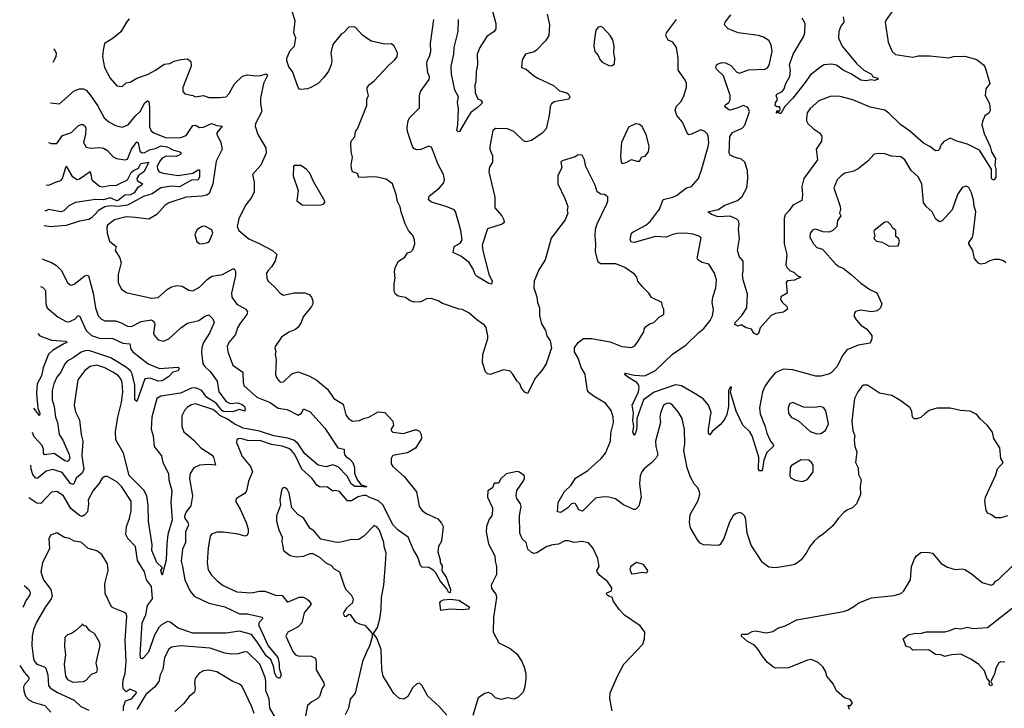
# Model space of a CAD drawing. Extents: x 2293878 to 2522763, y 823964 to 1006972.
# Tile 217 of 256: x 2320267 to 2327652, y 984273 to 989434. Entities that reach past the tile are written whole.
import ezdxf

# ---------------------------------------------------------------- set-up
doc = ezdxf.new("R2010")
doc.units = 0

msp = doc.modelspace()

# ---------------------------------------------------------------- linework, layer by layer
at = {"layer": '0CON20XD'}
for points in [[(2327675, 985715.5), (2327625, 985701.5), (2327585, 985700), (2327555, 985723.3), (2327527.5, 985735), (2327516.1, 985756.1), (2327506.7, 985825), (2327511.2, 985855), (2327587.7, 986022.3), (2327601.7, 986068.3), (2327642.5, 986115), (2327626.7, 986145), (2327618.8, 986225), (2327572, 986295), (2327562.7, 986342.7), (2327524.2, 986394.2), (2327471.7, 986441.7), (2327445.8, 986475.8), (2327395, 986501.2), (2327323.6, 986506.4), (2327245, 986522.5), (2327146.1, 986523.9), (2327087.5, 986505), (2327055, 986481.2), (2327025, 986453.8), (2326995, 986442.5), (2326975, 986442.5), (2326963.3, 986455), (2326958.3, 986498.3), (2326946.7, 986525), (2326875, 986578), (2326807, 986617), (2326715, 986635.8), (2326625, 986694.2), (2326595.9, 986694.1), (2326583.8, 986685), (2326553.8, 986645), (2326528.8, 986595), (2326508, 986425), (2326516.2, 986355), (2326530, 986315), (2326526.2, 986285), (2326531.2, 986235), (2326546, 986195), (2326536.7, 986115), (2326555.8, 986075), (2326557.5, 986025), (2326579.2, 985985), (2326570, 985935), (2326573.8, 985875), (2326543.9, 985806.1), (2326512.5, 985775), (2326471.7, 985758.3), (2326448.3, 985741.7), (2326405, 985696.7), (2326365, 985642), (2326295, 985580.8), (2326255, 985554), (2326225, 985526.2), (2326194.4, 985485.6), (2326166.2, 985435), (2326128.8, 985385), (2326103.3, 985365), (2326078.7, 985351.3), (2326045, 985343.1), (2325935, 985327.1), (2325885, 985330), (2325838.6, 985365), (2325752.7, 985495), (2325722.5, 985585), (2325712.9, 985685), (2325705, 985712.5), (2325685, 985733.8), (2325665, 985740), (2325635, 985731.2), (2325615, 985713.3), (2325591.3, 985668.7), (2325548.8, 985545), (2325519.5, 985500.5), (2325505, 985493.8), (2325395, 985498), (2325371.7, 985511.7), (2325351.4, 985535), (2325298, 985625), (2325290, 985665), (2325295.8, 985725), (2325353, 985827), (2325368, 985875), (2325365.7, 985895.7), (2325354.2, 985925), (2325325, 985956), (2325298.1, 986005), (2325274.3, 986075), (2325249.4, 986205), (2325255.5, 986255.5), (2325253.2, 986363.2), (2325236.9, 986445), (2325205.7, 986495), (2325164.2, 986545), (2325145, 986557.8), (2325125, 986561.1), (2325095.8, 986545), (2325072.9, 986485), (2325067.5, 986455), (2325072, 986415), (2325036.2, 986275), (2325038.8, 986235), (2325053.8, 986175), (2325040.5, 986149.5), (2325008.8, 986115), (2324951.7, 986068.3), (2324933.8, 986046.2), (2324920.5, 986015), (2324915.5, 985955), (2324927.1, 985855), (2324910.5, 985789.5), (2324885, 985762.5), (2324873, 985763), (2324795, 985797.5), (2324735, 985844), (2324685, 985856), (2324648.8, 985858.8), (2324585, 985849.2), (2324489.4, 985750.6), (2324460.5, 985760.5), (2324435.7, 985805.7), (2324422, 985812), (2324405, 985806.9), (2324379.2, 985775), (2324325, 985740.6), (2324301.4, 985745), (2324304.5, 985815.5), (2324352.7, 985897.3), (2324403.7, 985946.3), (2324435, 985997.1), (2324528.6, 986055), (2324627.8, 986145), (2324660.9, 986185), (2324699.3, 986275), (2324700, 986335), (2324721.8, 986415), (2324717.5, 986455), (2324702.7, 986505), (2324660.3, 986560.3), (2324575, 986609.5), (2324538, 986638), (2324526.4, 986656.4), (2324513.2, 986736.8), (2324508.6, 986778.6), (2324477.6, 986827.6), (2324455, 986897.5), (2324427.5, 986945), (2324428.8, 986975), (2324456.2, 987015), (2324495.9, 987044.1), (2324555, 987044.3), (2324695, 987021.1), (2324784.4, 986984.4), (2324855, 986976.7), (2324880, 986990), (2324905.5, 987024.5), (2324948.8, 987095), (2324951.2, 987115), (2324963.3, 987135), (2324994.3, 987155.7), (2325024.1, 987165.9), (2325065, 987207.5), (2325097.5, 987225), (2325097.5, 987265), (2325087.5, 987285), (2325083.6, 987313.6), (2325005, 987353.3), (2324986.2, 987385), (2324935, 987434), (2324903.3, 987475), (2324896, 987505), (2324877.9, 987527.9), (2324805, 987577.5), (2324737.5, 987605), (2324625, 987603.3), (2324606.2, 987616.2), (2324585.7, 987695), (2324589.2, 987755), (2324583.8, 987813.8), (2324586.7, 987865), (2324598.8, 987905), (2324670, 988055), (2324677, 988077), (2324677, 988107), (2324650, 988125), (2324625, 988127.5), (2324597.5, 988145), (2324583.3, 988195), (2324514.3, 988335), (2324504, 988385), (2324485, 988420), (2324455, 988422.5), (2324433.3, 988406.7), (2324335, 988376.7), (2324325, 988367.5), (2324333.3, 988325), (2324303.6, 988266.4), (2324303.8, 988205), (2324356.2, 988095), (2324377.5, 988035), (2324373.3, 988005), (2324377.5, 987985), (2324357.5, 987935), (2324254.1, 987795.9), (2324207.5, 987635), (2324160.9, 987559.1), (2324126.2, 987475), (2324122.9, 987425), (2324145, 987356.7), (2324150.6, 987315), (2324165.8, 987274.2), (2324166.1, 987216.1), (2324180, 987155), (2324211.2, 987105), (2324220, 987065), (2324246.8, 987026.8), (2324255.8, 986974.2), (2324215.7, 986855), (2324184, 986805), (2324135, 986750), (2324075, 986632.5), (2324055, 986643.3), (2324031.7, 986671.7), (2324017.5, 986705), (2323995, 986726.7), (2323965, 986778.8), (2323945, 986798.8), (2323895, 986808.8), (2323795, 986774), (2323775, 986781.2), (2323760, 986795), (2323738, 986865), (2323740.8, 986925), (2323778.6, 987045), (2323779.4, 987065), (2323765, 987127.5), (2323753.9, 987143.9), (2323695, 987184), (2323635, 987236.2), (2323585, 987261.2), (2323564, 987264), (2323437.5, 987307.5), (2323405, 987328), (2323354.3, 987344.3), (2323317.9, 987342.1), (2323275, 987319.2), (2323225, 987318), (2323195, 987328), (2323161.1, 987351.1), (2323105, 987361.1), (2323085, 987376.2), (2323075.9, 987395.9), (2323076, 987455), (2323084.1, 987495.9), (2323078.5, 987545), (2323082.8, 987577.2), (2323109.2, 987625), (2323155, 987654.4), (2323175, 987685.8), (2323200, 987695), (2323215, 987710), (2323230, 987755), (2323228.8, 987785), (2323215.8, 987815.8), (2323183.4, 987853.4), (2323158.6, 987905), (2323127.1, 987995), (2323120.9, 988030.9), (2323101.2, 988071.2), (2323091.2, 988125), (2323063.9, 988203.9), (2323015, 988238.8), (2322935, 988256.2), (2322811.9, 988251.9), (2322800.8, 988280.8), (2322764.4, 988294.4), (2322755, 988320), (2322752.9, 988345), (2322764.3, 988405), (2322753.3, 988445), (2322751.1, 988515), (2322758.2, 988531.8), (2322780, 988555), (2322786.2, 988595), (2322800, 988615), (2322869.7, 988790.3), (2322871.7, 988838.3), (2322882, 988865), (2322872, 988905), (2322874.2, 988925.8), (2322890.5, 988949.5), (2322925, 988976.2), (2323035, 989093.8), (2323079.1, 989130.9), (2323098, 989155), (2323100.8, 989185), (2323076, 989235), (2323055, 989253.8), (2323005, 989250.8), (2322904.4, 989274.4), (2322838.9, 989318.9), (2322785, 989376.2), (2322775, 989381.2), (2322735, 989378.8), (2322696.2, 989335), (2322678.8, 989325), (2322615, 989247.5), (2322601.4, 989185), (2322609.2, 989125), (2322602.9, 989095), (2322582.2, 989047.8), (2322548.2, 989001.8), (2322505, 988957.1), (2322450, 988925), (2322425, 988915.7), (2322375, 988910), (2322365, 988914), (2322355.7, 988925.7), (2322314.3, 989045), (2322285, 989080), (2322271.5, 989125), (2322270.8, 989145), (2322296.6, 989203.4), (2322327.1, 989235), (2322338.6, 989295), (2322322.9, 989335), (2322332.9, 989425), (2322310, 989495)], [(2324224, 989475), (2324240, 989395), (2324235.7, 989315), (2324210, 989275), (2324142, 989205), (2324125, 989194.3), (2324060, 989175), (2324036.1, 989133.9), (2324030, 989075), (2324065, 989063.3), (2324120, 989015), (2324152.5, 988995), (2324270.9, 988940.9), (2324315, 988901.2), (2324370, 988885), (2324382.5, 988875), (2324392.5, 988855), (2324385, 988837.5), (2324275, 988819.2), (2324255, 988803.8), (2324245.6, 988784.4), (2324238.9, 988715), (2324214.5, 988615), (2324186.8, 988583.2), (2324105, 988528.1), (2324065, 988520), (2324045.5, 988525.5), (2323974, 988595), (2323925, 988617.1), (2323835, 988618), (2323815, 988602.5), (2323793.3, 988485), (2323793.8, 988465), (2323813.8, 988415), (2323813, 988367), (2323789.5, 988330.5), (2323785.9, 988294.1), (2323831.9, 988105), (2323830, 988025), (2323883.8, 987965), (2323898.8, 987935), (2323900, 987915), (2323885, 987902.5), (2323775, 987866), (2323736.4, 987745), (2323741.7, 987701.7), (2323786.4, 987526.4), (2323811.2, 987475), (2323805, 987452.5), (2323785, 987458), (2323698.7, 987508.7), (2323682, 987525), (2323667.5, 987565), (2323638.6, 987615), (2323575, 987661.9), (2323519.3, 987689.3), (2323526.7, 987735), (2323570, 987760), (2323585.5, 987785), (2323574.5, 987855), (2323536.8, 987996.8), (2323525, 988010), (2323465, 988034.5), (2323355, 988066.4), (2323332.9, 988085), (2323339.4, 988110.6), (2323415, 988173.1), (2323445, 988209.2), (2323453.8, 988235), (2323446.7, 988275), (2323402.3, 988355), (2323366.9, 988455), (2323355, 988478), (2323335.7, 988485.7), (2323275, 988460.6), (2323245, 988460), (2323225, 988467.5), (2323212.9, 988485), (2323175.8, 988595.8), (2323172, 988625), (2323180, 988675), (2323190.3, 988699.7), (2323266.8, 988773.2), (2323265.9, 988864.1), (2323274.2, 988895), (2323339.2, 988985), (2323340.8, 989005), (2323329.2, 989035), (2323320.6, 989105), (2323322.9, 989125), (2323341.7, 989158.3), (2323351.9, 989195), (2323347.3, 989255), (2323372.2, 989435)], [(2323808.9, 989515), (2323838.8, 989405), (2323838.1, 989365), (2323826, 989345), (2323771.2, 989308.8), (2323718.2, 989225), (2323697.9, 989175), (2323701.4, 989095), (2323691.9, 989045), (2323687.1, 988965), (2323680, 988945), (2323682.2, 988885), (2323702.1, 988842.1), (2323725, 988832), (2323736, 988815), (2323733.8, 988805), (2323701.4, 988775), (2323650.9, 988739.1), (2323627.5, 988702.5), (2323565, 988596.7), (2323555, 988592.5), (2323545, 988602.5), (2323554.2, 988645), (2323557.2, 988762.8), (2323551.5, 988815), (2323558.1, 988855), (2323531.1, 988905), (2323505.3, 989025), (2323503.6, 989085), (2323523.5, 989175), (2323526.6, 989225), (2323556.5, 989345), (2323558.5, 989435)], [(2326815, 989504), (2326765, 989432.5), (2326758.8, 989415), (2326780.8, 989265), (2326811.2, 989195), (2326835, 989174.2), (2326965, 989154.5), (2327005, 989162.7), (2327093.2, 989163.2), (2327235, 989148.8), (2327271.2, 989158.8), (2327355, 989161.2), (2327445, 989136.7), (2327495, 989096.7), (2327508.8, 989075), (2327542.5, 988955), (2327513.3, 988915), (2327507, 988867), (2327541.2, 988805), (2327546.7, 988755), (2327537.5, 988735), (2327505, 988712.5), (2327487.6, 988672.4), (2327484.4, 988645), (2327500, 988580), (2327546.4, 988485), (2327555.7, 988445), (2327586.2, 988395), (2327580.8, 988345), (2327589.2, 988315), (2327588.9, 988255), (2327576.9, 988233.1), (2327565, 988233.3), (2327554.5, 988245), (2327554.5, 988315), (2327465, 988457.1), (2327375, 988501.9), (2327294.5, 988524.5), (2327245, 988545.7), (2327199.1, 988520.9), (2327176.2, 988495), (2327165.6, 988464.4), (2327155, 988453.3), (2327135, 988452), (2327093.3, 988485), (2327045, 988509.2), (2326941.2, 988601.2), (2326876, 988645), (2326785, 988733.8), (2326755, 988755.7), (2326645, 988778.8), (2326515, 988832.5), (2326410.7, 988860.7), (2326345, 988859.4), (2326261.4, 988825), (2326195, 988768.8), (2326174.4, 988735), (2326167.5, 988695), (2326168, 988675), (2326178.8, 988655), (2326220, 988615), (2326265.6, 988585), (2326282, 988562), (2326280.5, 988525), (2326240.5, 988465), (2326251.1, 988385), (2326148.9, 988245), (2326134.3, 988185), (2326138.6, 988125), (2326132.1, 988077.9), (2326066.2, 988045), (2326038, 988005), (2326009.1, 987970.9), (2326000, 987945), (2326001.5, 987755), (2326020, 987675), (2326012, 987595), (2326022, 987575), (2326044, 987555), (2326075, 987538.9), (2326097.5, 987517.5), (2326126, 987505), (2326077, 987483), (2326025, 987476), (2326016, 987465), (2326022.5, 987385), (2325975, 987357.5), (2325973.6, 987336.4), (2325985, 987317.5), (2326021.2, 987285), (2326026.7, 987265), (2325995, 987241.2), (2325935, 987232.9), (2325902.2, 987217.8), (2325820, 987125), (2325807.9, 987082.1), (2325795, 987073.3), (2325773.3, 987085), (2325756, 987116), (2325716, 987126), (2325677, 987147), (2325655, 987137.5), (2325630, 987150), (2325632.5, 987165), (2325682.3, 987217.7), (2325721.4, 987275), (2325725.9, 987375.9), (2325693.3, 987485), (2325688.8, 987525), (2325693.9, 987546.1), (2325692.5, 987625), (2325665.8, 987655.8), (2325651.2, 987705), (2325665.6, 987795), (2325657.5, 987865), (2325664, 987905), (2325657, 987927), (2325645, 987940), (2325595, 987961.9), (2325505, 987957.2), (2325455.8, 987975), (2325427.5, 987995), (2325505, 988012.7), (2325555.5, 988044.5), (2325649.9, 988080.1), (2325685, 988108.1), (2325720, 988175), (2325727.5, 988245), (2325725.5, 988305), (2325705.4, 988365.4), (2325679.5, 988389.5), (2325624.7, 988404.7), (2325595, 988420), (2325587.3, 988435), (2325592.4, 988557.6), (2325612.1, 988587.9), (2325685, 988621.1), (2325706, 988644), (2325740, 988745), (2325728.8, 988775), (2325695, 988792), (2325645, 988770), (2325595, 988757.1), (2325585, 988758), (2325563.3, 988775), (2325556.7, 988785), (2325560, 988795), (2325585.5, 988814.5), (2325595.5, 988834.5), (2325595.4, 988865), (2325544.6, 989014.6), (2325495, 989061.2), (2325488, 989075), (2325494, 989095), (2325505.7, 989104.3), (2325535, 989112.5), (2325561.7, 989111.7), (2325600.3, 989090.3), (2325645, 989040.8), (2325665, 989032.2), (2325732.4, 989057.6), (2325855.4, 989064.6), (2325875.4, 989074.6), (2325887.4, 989092.6), (2325910, 989195), (2325904.3, 989245), (2325885, 989278.8), (2325845, 989302.5), (2325807.5, 989315), (2325655, 989334.5), (2325580, 989365), (2325553.1, 989395), (2325558.6, 989415), (2325599.5, 989470.5)], [(2321068.6, 989415), (2321025, 989342), (2320968, 989295), (2320903.8, 989255), (2320892.5, 989205), (2320888.5, 989155), (2320904.4, 989075), (2320946.4, 988996.4), (2320995, 988938.8), (2321035.9, 988934.1), (2321065, 988961.2), (2321095, 988966.2), (2321144.6, 988995.4), (2321225, 989024.2), (2321286, 989055), (2321350.4, 989099.6), (2321393.6, 989106.4), (2321425, 989123.3), (2321475, 989136.9), (2321525, 989142), (2321550.3, 989120.3), (2321552.9, 989085), (2321491.2, 988925), (2321490, 988895), (2321505, 988878.8), (2321565, 988866.7), (2321585, 988856.7), (2321645, 988866), (2321685, 988852), (2321765, 988850), (2321815, 988856.2), (2321838.7, 988881.3), (2321852, 988908), (2321877.2, 988952.8), (2321938.3, 989011.7), (2321975, 989021.9), (2322035, 989012.5), (2322075, 989016), (2322115, 989028), (2322126.2, 989016.2), (2322094.7, 988955.3), (2322072.5, 988845), (2322072.9, 988802.9), (2322084.2, 988745), (2322035.8, 988655), (2322032.5, 988635), (2322054.4, 988574.4), (2322112, 988475), (2322115.5, 988434.5), (2322075.7, 988345), (2322013.8, 988275), (2322025.6, 988215.6), (2322026.4, 988145), (2322005, 988100.8), (2321963.8, 988046.2), (2321910, 987945), (2321898.8, 987885), (2321911.2, 987855), (2321985, 987792), (2322063.9, 987756.1), (2322163.6, 987703.6), (2322195.7, 987675), (2322183.2, 987626.8), (2322159.2, 987585), (2322130, 987555), (2322119.2, 987535), (2322120, 987495), (2322132.4, 987472.4), (2322176.2, 987435), (2322220, 987385), (2322245, 987369.2), (2322325, 987386.7), (2322405, 987386), (2322437.5, 987375), (2322456.7, 987355), (2322466, 987325), (2322466.2, 987305), (2322456, 987285), (2322393, 987207), (2322378.2, 987165), (2322355, 987129.2), (2322336.7, 987113.3), (2322285, 987091.4), (2322230, 987055), (2322183.8, 986985), (2322180, 986975), (2322187.7, 986947.7), (2322184.2, 986925), (2322190.8, 986885), (2322186.2, 986775), (2322193.2, 986753.2), (2322215, 986723.8), (2322225, 986718.8), (2322245, 986721.2), (2322309.1, 986780.9), (2322355, 986795.8), (2322435, 986764.3), (2322495, 986732.5), (2322515, 986714), (2322575.4, 986665.4), (2322622.5, 986595), (2322693.4, 986553.4), (2322713.1, 986473.1), (2322733.3, 986445), (2322763.3, 986425), (2322815, 986430), (2322845, 986445.6), (2322885, 986455.7), (2322954.5, 986495.5), (2322983.8, 986493.8), (2323005, 986490), (2323065.6, 986425.6), (2323071.2, 986395), (2323054.2, 986365), (2323054.4, 986354.4), (2323065, 986344), (2323145, 986332.9), (2323230.5, 986359.5), (2323245, 986360), (2323265, 986350), (2323278, 986325), (2323280, 986295), (2323235, 986223.1), (2323175, 986187.8), (2323075, 986170), (2323064, 986165), (2323054.3, 986145), (2323054.2, 986105), (2323064.5, 986084.5), (2323150.6, 986010.6), (2323243.6, 985895), (2323257.1, 985815), (2323262.7, 985785), (2323286.5, 985755), (2323315, 985733.6), (2323402.4, 985692.4), (2323431.7, 985661.7), (2323444, 985635), (2323430, 985525), (2323408.8, 985485), (2323404, 985445), (2323421.2, 985385), (2323421.2, 985365), (2323435, 985340), (2323433.2, 985303.2), (2323466.6, 985256.6), (2323498.5, 985165), (2323495, 985140), (2323482.2, 985145), (2323469.9, 985169.9), (2323419.8, 985229.8), (2323387.6, 985287.6), (2323367.7, 985307.7), (2323335, 985328.5), (2323285, 985332), (2323272.8, 985342.8), (2323252.9, 985405), (2323217.9, 985465), (2323180.8, 985555), (2323105, 985607.8), (2323065, 985647.8), (2322993.1, 985795), (2322957.3, 985827.3), (2322892.8, 985852.8), (2322865, 985867.4), (2322845, 985869), (2322805, 985857.5), (2322755, 985827.8), (2322725, 985827.8), (2322665, 985897.5), (2322635, 985905.6), (2322615, 985900.6), (2322575, 985930.6), (2322515, 985933.6), (2322496.9, 985945), (2322461.5, 985995), (2322384.4, 986064.4), (2322331, 986175), (2322306.8, 986205), (2322285, 986220.5), (2322235, 986237.2), (2322155, 986251.5), (2322075, 986278.4), (2321975, 986281.3), (2321924.5, 986295.5), (2321905, 986294), (2321895, 986286.2), (2321894.3, 986265), (2321935, 986160.8), (2321998.6, 986085), (2322012.9, 986045), (2321983.1, 985975), (2321967.2, 985902.8), (2321955, 985884), (2321926.7, 985865), (2321892.5, 985845), (2321886.7, 985825), (2321921.9, 985765), (2321964.7, 985664.7), (2321980, 985615), (2321980.9, 985585), (2321971.8, 985568.2), (2321956.4, 985563.6), (2321905, 985577.6), (2321795, 985593.3), (2321745, 985594.5), (2321705, 985579.2), (2321695, 985562.5), (2321680, 985475), (2321673.1, 985365), (2321681.7, 985311.7), (2321705, 985271.2), (2321750, 985225), (2321792.9, 985192.9), (2321895, 985146.7), (2322005, 985140), (2322065, 985151.8), (2322105, 985151.2), (2322185, 985121.5), (2322235, 985119.5), (2322275, 985068.8), (2322363.3, 985106.7), (2322395, 985106.5), (2322422.5, 985092.5), (2322439.4, 985079.4), (2322452.9, 985055), (2322400.5, 984989.5), (2322383.1, 984915), (2322355.2, 984884.8), (2322278.8, 984845), (2322264.2, 984815), (2322315, 984698.8), (2322335, 984674), (2322355, 984667.1), (2322454.3, 984664.3), (2322485, 984650), (2322491.9, 984621.9), (2322491.8, 984561.8), (2322548.9, 984465), (2322550, 984445), (2322535.4, 984424.6), (2322515, 984361.4), (2322498.6, 984345), (2322457, 984323), (2322426.2, 984293.8), (2322409.1, 984205)], [(2321089.1, 989440.9), (2321068.6, 989415)], [(2324833.2, 986753.2), (2324803.8, 986775), (2324810, 986785), (2324875, 986770.3), (2324954.6, 986765.4), (2325035.3, 986804.7), (2325162.9, 986927.1), (2325265, 986996.5), (2325359.9, 987090.1), (2325399.4, 987120.6), (2325445, 987180.6), (2325463.3, 987215), (2325471.4, 987261.4), (2325460.6, 987315), (2325465.7, 987355), (2325489.2, 987425), (2325494.3, 987485), (2325477.1, 987535), (2325435, 987601.2), (2325385, 987613.8), (2325352.5, 987635), (2325347.5, 987645), (2325378.6, 987798.6), (2325356.7, 987815), (2325315, 987827.5), (2325256.1, 987833.9), (2325197.8, 987832.2), (2325165, 987825.5), (2325115, 987804.4), (2325035, 987808.1), (2324875, 987764.5), (2324855, 987765.8), (2324846.3, 987785), (2324854.1, 987825.9), (2324865, 987840.9), (2324962.5, 987895), (2324998.1, 987925), (2325064.7, 988015.3), (2325093.2, 988086.8), (2325165, 988103.3), (2325193.7, 988116.3), (2325267.2, 988172.8), (2325306.2, 988185), (2325358.8, 988245), (2325384.2, 988315.8), (2325430.6, 988485), (2325435.6, 988515), (2325431.2, 988561.2), (2325425.6, 988575.6), (2325405, 988596.2), (2325375, 988609.2), (2325305, 988575.7), (2325285, 988572), (2325272.9, 988585), (2325238.5, 988665), (2325196.7, 988715), (2325183.1, 988755), (2325194.3, 988785), (2325225, 988819.2), (2325244.5, 988855), (2325269.4, 988925), (2325267.6, 988957.6), (2325255.6, 988985), (2325206.9, 989055), (2325206.1, 989146.1), (2325194.3, 989225), (2325165, 989266.2), (2325130.5, 989280.5), (2325112.5, 989315), (2325117.5, 989335), (2325192.5, 989435)], [(2326443.5, 989455), (2326449.4, 989425), (2326448.6, 989415), (2326424.5, 989385), (2326410, 989345), (2326408.2, 989295), (2326435.4, 989235), (2326544.5, 989104.5), (2326598.6, 989055), (2326656.7, 989025), (2326666.4, 989006.4), (2326702.5, 988995), (2326703.3, 988985), (2326675, 988978.6), (2326655, 988984.3), (2326613.4, 988976.6), (2326575, 988980.4), (2326505, 989025.6), (2326442, 989055), (2326394.4, 989094.4), (2326355, 989100), (2326300, 989095), (2326275, 989082), (2326195, 989018.8), (2326157.3, 988962.7), (2326065, 988845.8), (2326005.9, 988784.1), (2325975, 988730), (2325965, 988730), (2325955, 988740), (2325943, 988733), (2325945, 988750), (2325968.3, 988751.7), (2325970, 988765), (2325965, 988780), (2325945, 988780), (2325933.4, 988795), (2325935, 988810), (2325951.2, 988835), (2325940, 988865), (2325946.2, 988875), (2325986.7, 988895), (2326000.8, 988915), (2326012.1, 988955), (2326042.8, 989007.2), (2326048.6, 989055), (2326041, 989095), (2326068.2, 989175), (2326146.4, 989305), (2326156.4, 989335), (2326157.3, 989405), (2326136.8, 989446.8)], [(2324705, 989087.5), (2324715, 989092.5), (2324727, 989103), (2324730, 989145), (2324724, 989185), (2324725.7, 989235), (2324715, 989282.5), (2324695, 989316.7), (2324643.9, 989373.9), (2324625, 989383.8), (2324605, 989378.8), (2324588.8, 989355), (2324579.3, 989290.7), (2324574, 989235), (2324580, 989195), (2324606.1, 989166.1), (2324618.8, 989135), (2324635, 989116.7), (2324685, 989090), (2324705, 989087.5)], [(2320521.7, 989215.8), (2320525, 989212.5), (2320540, 989185), (2320537.1, 989155), (2320516, 989113.4)], [(2320499.3, 988809.9), (2320565, 988802.5), (2320675, 988900), (2320715, 988917.1), (2320745, 988917.1), (2320765, 988905.8), (2320794, 988874), (2320851.1, 988791.1), (2320899.8, 988699.8), (2320935, 988668.6), (2320985, 988640.8), (2321035, 988629.2), (2321081.2, 988645), (2321136.1, 988713.9), (2321170.8, 988745), (2321205, 988811.2), (2321225, 988826), (2321235, 988820), (2321240.3, 988775), (2321241.9, 988631.9), (2321252.1, 988602.1), (2321274.3, 988585), (2321365, 988547.5), (2321475, 988551.5), (2321515.6, 988565), (2321565, 988640.6), (2321585, 988643.3), (2321615, 988626.5), (2321645, 988628.9), (2321705, 988656.8), (2321745, 988641.4), (2321786, 988635), (2321746.2, 988585), (2321744.7, 988575), (2321775.6, 988515), (2321785.6, 988465), (2321740, 988375), (2321716, 988204), (2321688.7, 988131.3), (2321669.9, 988120.1), (2321635, 988112), (2321515, 988104), (2321385, 988060.4), (2321355, 988041.1), (2321295, 987974.3), (2321235, 987938.1), (2321135, 987952.7), (2321065.8, 987955.8), (2320978, 987935), (2320925.7, 987894.3), (2320919.7, 987880.3), (2320922.2, 987835), (2320940.8, 987775), (2320991.2, 987735), (2320984.2, 987704.2), (2321015, 987653.3), (2321028.1, 987615), (2321006.9, 987525), (2321005.6, 987465.6), (2321027.6, 987417.6), (2321065, 987390), (2321255, 987346.9), (2321305, 987353.1), (2321375, 987414.4), (2321405, 987431.9), (2321445, 987441.2), (2321485, 987436.2), (2321536, 987406), (2321565, 987402.5), (2321615, 987430), (2321672.2, 987487.8), (2321708.5, 987511.5), (2321788.8, 987525), (2321865, 987565.8), (2321875, 987565.8), (2321886, 987546), (2321886.1, 987516.1), (2321854.5, 987385), (2321857.8, 987355), (2321895, 987303.3), (2321964, 987265), (2321975.5, 987245.5), (2321971.5, 987225), (2321918.1, 987155), (2321901.4, 987125), (2321885, 987073.8), (2321835.8, 987015), (2321824.3, 986985), (2321828.9, 986945), (2321865, 986846), (2321941.8, 986791.8), (2321942.2, 986715), (2321949.8, 986689.8), (2322046.4, 986606.4), (2322145, 986565.7), (2322205, 986523), (2322273.6, 986513.6), (2322355, 986471.1), (2322381.4, 986485), (2322395, 986516.9), (2322444.6, 986494.6), (2322555, 986373.8), (2322654.4, 986225), (2322700.7, 986215), (2322701.2, 986188.8), (2322702.8, 986175), (2322715, 986157.3), (2322741.9, 986141.9), (2322766, 986115), (2322777.7, 986077.7), (2322777.5, 986035), (2322797.1, 985985), (2322829.4, 985949.4), (2322868.8, 985935), (2322865, 985930), (2322826.4, 985936.4), (2322780.8, 985935), (2322752.5, 985955), (2322722.4, 986012.4), (2322655, 986083.3), (2322615, 986099.2), (2322565, 986083.5), (2322505, 986095.6), (2322405, 986179.4), (2322356.5, 986255), (2322322.1, 986282.1), (2322278.2, 986298.2), (2322174.4, 986315), (2322065, 986351.1), (2321944, 986374), (2321874.9, 986404.9), (2321825, 986440.8), (2321768.6, 986468.6), (2321745, 986490.2), (2321715, 986512.9), (2321585, 986556), (2321555, 986548.9), (2321525, 986529.5), (2321503.6, 986505), (2321483.5, 986465), (2321484.4, 986385), (2321499.2, 986345), (2321574, 986284), (2321626.3, 986226.3), (2321709.7, 986169.7), (2321720, 986155), (2321736.7, 986095), (2321685, 986100), (2321615, 986095.3), (2321572.9, 986075), (2321545, 986033.3), (2321540.5, 985995), (2321563.3, 985865), (2321550, 985790), (2321515, 985746), (2321502.7, 985712.7), (2321505, 985696.2), (2321529.2, 985665), (2321532.5, 985645), (2321509.6, 985595), (2321510.5, 985515), (2321487.1, 985465), (2321478.8, 985375), (2321487, 985337), (2321506.7, 985235), (2321545, 985151.4), (2321575, 985114.5), (2321685, 985060.3), (2321805, 985033.4), (2321915, 984981.4), (2321975, 984981.7), (2322086.8, 984956.8), (2322087.1, 984945), (2322060.2, 984915), (2322061, 984895), (2322131.2, 984741.2), (2322204.4, 984655), (2322214.3, 984605.7), (2322212.9, 984575), (2322227.5, 984525), (2322215, 984497.5), (2322195, 984506.9), (2322180, 984535), (2322170.4, 984590.4), (2322149.5, 984639.5), (2322119.4, 984665), (2322046.1, 984775), (2322005, 984826.5), (2321915, 984852.2), (2321815, 984836.7), (2321565, 984836.7), (2321456.9, 984875), (2321395, 984918.5), (2321375, 984923.8), (2321330.4, 984899.6), (2321311.1, 984878.9), (2321278.5, 984821.5), (2321234, 984695), (2321195, 984651.9), (2321185, 984644.3), (2321176.1, 984646.1), (2321171.5, 984675), (2321186.7, 984915), (2321212.4, 984975), (2321225.7, 985044.3), (2321262.5, 985095), (2321256.6, 985185), (2321218, 985235), (2321213.3, 985256.7), (2321204, 985295), (2321151.2, 985381.2), (2321135.4, 985485), (2321079.3, 985545), (2321064, 985575), (2321068.5, 985635), (2321091.2, 985695), (2321103.6, 985755), (2321103.5, 985825), (2321031.2, 985935), (2320995, 985970.5), (2320925, 986010), (2320905, 986010), (2320885, 985998.8), (2320860, 985955), (2320817.5, 985905), (2320780.6, 985835), (2320782.9, 985805), (2320774.5, 985745.5), (2320756.2, 985723.8), (2320735, 985711.4), (2320715, 985719.2), (2320651.9, 985771.9), (2320595.7, 985865), (2320545, 985898.9), (2320505, 985894.4), (2320425, 985807.8), (2320395, 985811.8), (2320336.5, 985849.6)], [(2320483, 988514.8), (2320505, 988505.7), (2320545, 988507.5), (2320589.4, 988565), (2320655, 988589.6), (2320705, 988637.9), (2320735, 988650), (2320755, 988638.6), (2320762.3, 988622.3), (2320760.8, 988575), (2320744.7, 988515), (2320765, 988478.8), (2320801.4, 988471.4), (2320865, 988476), (2320895, 988471.3), (2320926.4, 988455), (2320967.1, 988407.1), (2320993, 988393), (2321055, 988384.4), (2321075, 988389.2), (2321106.4, 988463.6), (2321145, 988518), (2321155, 988512.5), (2321168.5, 988448.5), (2321185, 988436.4), (2321205, 988438.2), (2321241.3, 988458.7), (2321285, 988469.6), (2321325, 988490), (2321372.3, 988482.3), (2321415, 988459.6), (2321468.8, 988445), (2321480.8, 988435), (2321469.4, 988420.6), (2321440, 988410), (2321365, 988410.7), (2321335, 988395.3), (2321315, 988370.4), (2321298.7, 988335), (2321300, 988315), (2321314.4, 988295), (2321343.9, 988283.9), (2321455, 988266.5), (2321565, 988284.4), (2321605, 988308.7), (2321615, 988308.1), (2321614.5, 988255.5), (2321606.1, 988235), (2321555, 988231.9), (2321465, 988182.3), (2321405, 988185.8), (2321325, 988174.7), (2321261.3, 988128.7), (2321195, 988110.3), (2321075.2, 988044.8), (2321005, 988033.5), (2320945, 988039.1), (2320905, 988032.4), (2320857.1, 988005), (2320827.6, 987972.4), (2320805, 987948.6), (2320785, 987937.5), (2320715.8, 987924.2), (2320615, 987891.2), (2320495, 987882.5), (2320455, 987888.5), (2320448.4, 987886.5)], [(2324785, 988357.5), (2324815, 988363.8), (2324855, 988387.5), (2324895, 988373.8), (2324915, 988374), (2324933.3, 988406.7), (2324958.3, 988411.7), (2324983.3, 988445), (2324988.8, 988485), (2324968.8, 988565), (2324935, 988632.5), (2324915, 988647.5), (2324885, 988652.5), (2324832.3, 988627.7), (2324781.2, 988515), (2324774, 988415), (2324777, 988367), (2324785, 988357.5)], [(2320465.5, 988197.3), (2320485, 988193.8), (2320535, 988217.5), (2320575, 988228.2), (2320588.2, 988245), (2320615, 988337.5), (2320657.1, 988265), (2320695, 988235.4), (2320715, 988242.1), (2320795.7, 988295.7), (2320807.5, 988235), (2320865, 988185.4), (2320891.6, 988181.6), (2320938.1, 988191.9), (2320993.2, 988193.2), (2321076.8, 988233.2), (2321102.1, 988287.9), (2321121.9, 988305), (2321158.1, 988321.9), (2321174.8, 988355.2), (2321235.3, 988365.3), (2321197.3, 988292.7), (2321160, 988270), (2321144.8, 988245.2), (2321148.6, 988228.6), (2321188, 988205), (2321184.4, 988195), (2321150.7, 988175), (2321125, 988137.7), (2321098.5, 988121.5), (2321055, 988120.3), (2321005, 988078.4), (2320995, 988077.1), (2320945, 988099.2), (2320895, 988083.8), (2320835, 988086.2), (2320685, 988063.3), (2320635, 988039.4), (2320597.4, 988002.6), (2320575, 987993.3), (2320485, 988011), (2320454.6, 987999.9)], [(2327662.8, 987612.8), (2327645, 987628.1), (2327615, 987636.7), (2327575, 987636.9), (2327542.5, 987627.5), (2327505, 987605.8), (2327475, 987602.5), (2327458.3, 987608.3), (2327428, 987645), (2327415.6, 987705.6), (2327386.2, 987755), (2327386.2, 987765), (2327412.5, 987805), (2327418.6, 987825), (2327439.4, 987995), (2327425.5, 988035.5), (2327421.4, 988085), (2327405, 988137.5), (2327385, 988176.7), (2327365, 988186.2), (2327335, 988176.7), (2327301.2, 988125), (2327260.9, 988009.1), (2327185, 987925.8), (2327165, 987919.2), (2327138, 987938), (2327110, 987995), (2327065, 988034.4), (2327044.6, 988064.6), (2327034.3, 988205), (2327006.3, 988256.3), (2326954.4, 988304.4), (2326906, 988385), (2326875.5, 988405.5), (2326805, 988411.9), (2326755, 988428), (2326715, 988431.2), (2326675, 988427.5), (2326628, 988375), (2326555, 988315.7), (2326515, 988296.9), (2326455, 988283.1), (2326427.5, 988265), (2326398.6, 988235), (2326374.4, 988175), (2326421.1, 988035), (2326424.2, 988015), (2326416.2, 987985), (2326426, 987965), (2326401.3, 987928.7), (2326395.8, 987885), (2326365.8, 987855), (2326337, 987843), (2326293.6, 987843.6), (2326235, 987863.1), (2326215, 987860), (2326194.5, 987835.5), (2326194.3, 987805), (2326220.8, 987755), (2326245, 987726), (2326288.8, 987715), (2326386, 987605), (2326411.2, 987585), (2326442.1, 987572.1), (2326502, 987525), (2326575, 987459.2), (2326642.6, 987412.6), (2326695, 987388), (2326734.3, 987305), (2326724.2, 987275), (2326697.3, 987252.7), (2326655, 987244.2), (2326575, 987257.5), (2326535, 987246.7), (2326527.5, 987235), (2326523.6, 987213.6), (2326540, 987185), (2326576.2, 987145), (2326617.6, 987117.6), (2326657.7, 987067.7), (2326658.3, 987041.7), (2326645, 987010), (2326555, 986995.7), (2326470.4, 986959.6), (2326439.8, 986920.2), (2326395, 986832.5), (2326352.5, 986787.5), (2326333, 986777), (2326276.7, 986763.3), (2326237.2, 986762.8), (2326065, 986811.2), (2325996.2, 986813.8), (2325932.1, 986787.9), (2325887.2, 986732.8), (2325859.2, 986690.8), (2325839.1, 986645), (2325814.7, 986524.7), (2325821.5, 986481.5), (2325859.1, 986385), (2325871.5, 986335), (2325899.2, 986275), (2325920.8, 986245), (2325917.5, 986235), (2325869.6, 986190.4), (2325847.5, 986132.5), (2325835, 986053.1), (2325815, 986052.7), (2325808.2, 986065), (2325810, 986155), (2325761.5, 986315), (2325742.2, 986345), (2325690, 986395), (2325640.3, 986500.3), (2325597, 986643), (2325605, 986680), (2325595, 986680), (2325583.3, 986655), (2325582.9, 986535), (2325571.9, 986475), (2325556.7, 986443.3), (2325526.5, 986403.5), (2325461.8, 986348.2), (2325443.8, 986323.8), (2325434.3, 986334.3), (2325433.3, 986365), (2325453.4, 986493.4), (2325433.1, 986545), (2325392.4, 986592.4), (2325338.7, 986628.7), (2325231.2, 986691.2), (2325185, 986697.8), (2325025, 986643.8), (2324945.3, 986585), (2324896.5, 986445), (2324895, 986376.7), (2324886.7, 986335), (2324875, 986317.5), (2324866.2, 986345), (2324873.4, 986385), (2324865, 986430), (2324870, 986485), (2324860.4, 986545), (2324907.3, 986645), (2324914.2, 986675.8), (2324910.6, 986695), (2324895.9, 986715.9), (2324833.2, 986753.2)], [(2322515, 988043.8), (2322545, 988051.2), (2322556, 988065), (2322555.8, 988075), (2322470.3, 988220.3), (2322443.3, 988285), (2322416.7, 988315), (2322375, 988341.2), (2322325, 988342.5), (2322320, 988335), (2322319.2, 988265), (2322355.9, 988154.1), (2322346.4, 988076.4), (2322385, 988046.7), (2322515, 988043.8)], [(2321635, 987754.2), (2321675, 987764), (2321687, 987773), (2321715.8, 987835), (2321709.1, 987859.1), (2321655, 987887.5), (2321636.1, 987883.9), (2321598.3, 987861.7), (2321581.4, 987825), (2321595, 987770), (2321615, 987757.5), (2321635, 987754.2)], [(2326787, 987737), (2326855, 987740), (2326866.7, 987775), (2326857.5, 987795), (2326838.3, 987808.3), (2326837.5, 987855), (2326814.1, 987874.1), (2326802.5, 987895), (2326778.3, 987918.3), (2326755, 987917.5), (2326676.7, 987855), (2326673.3, 987845), (2326681.2, 987815), (2326672.5, 987795), (2326692.5, 987775), (2326735, 987766.2), (2326787, 987737)], [(2320434.9, 987642.9), (2320445, 987636), (2320505.5, 987615.5), (2320543.1, 987593.1), (2320577.6, 987557.6), (2320624.5, 987464.5), (2320645, 987447.5), (2320655, 987444.3), (2320675, 987451.9), (2320755, 987514.5), (2320768.5, 987518.5), (2320783.7, 987513.7), (2320819.2, 987385), (2320836.4, 987275), (2320856.9, 987215), (2320880.2, 987190.2), (2320906.2, 987176.2), (2320985, 987178.5), (2321024.3, 987164.3), (2321075, 987136.5), (2321105, 987135.5), (2321178.1, 987171.9), (2321255.4, 987185.4), (2321272.3, 987172.3), (2321280.4, 987155), (2321270.9, 987085), (2321275, 987068.8), (2321306.2, 987035), (2321345, 987025.6), (2321385, 987041.5), (2321475, 987124.5), (2321525, 987159.2), (2321610.8, 987179.2), (2321655, 987212.9), (2321685, 987222.5), (2321715, 987191.2), (2321725.5, 987165), (2321689.6, 987085), (2321646.5, 987015), (2321633.1, 986975), (2321629.7, 986939.7), (2321641.5, 986855), (2321655, 986834.4), (2321697.9, 986795), (2321747.5, 986725), (2321759.6, 986645), (2321815, 986572.9), (2321845, 986557.1), (2321903.1, 986563.1), (2321935, 986550.9), (2321953.1, 986535), (2321958.8, 986511.2), (2321955, 986500), (2321915, 986513.3), (2321863.5, 986496.5), (2321795, 986499), (2321784.1, 986505), (2321740.1, 986560.1), (2321669.4, 986605), (2321633.9, 986655), (2321585, 986674.8), (2321555, 986671.4), (2321474.3, 986635.7), (2321325, 986613.6), (2321295.6, 986595), (2321257.9, 986455), (2321252.3, 986365), (2321268.7, 986315), (2321276.5, 986235), (2321331.4, 986165), (2321341.4, 986115), (2321383.8, 986033.8), (2321385.7, 985985), (2321407.1, 985902.9), (2321401.2, 985818.8), (2321411.6, 985685), (2321379.3, 985575), (2321370, 985505), (2321366.9, 985383.1), (2321335, 985270), (2321326.7, 985305), (2321337, 985327), (2321296.9, 985365), (2321258, 985455), (2321259.6, 985499.6), (2321234.1, 985675), (2321229.6, 985795), (2321220.5, 985865), (2321197.5, 985907.5), (2321088.7, 986018.7), (2321046.5, 986185), (2320988.7, 986285), (2320985.9, 986345.9), (2321002.3, 986455), (2321030.6, 986565), (2321041, 986645), (2321035.7, 986715), (2321025, 986743.3), (2321005, 986766.5), (2320965, 986792.2), (2320905, 986823.9), (2320845, 986843.8), (2320795, 986834.5), (2320755, 986805.7), (2320702.3, 986735), (2320675.5, 986545), (2320684.6, 986494.6), (2320716.4, 986435), (2320727.1, 986325), (2320739.6, 986275), (2320733.7, 986165), (2320748, 986065), (2320735.3, 986035), (2320690.8, 985999.2), (2320673.1, 985956.9), (2320665, 985951.5), (2320649, 985959), (2320585, 986039.7), (2320515, 986063.1), (2320465, 986050.9), (2320405, 986000), (2320395, 985994.4), (2320385, 985999.4), (2320366, 986026), (2320352, 986065), (2320349.7, 986096.7)], [(2320424, 987434), (2320438.8, 987428.8), (2320460.4, 987405), (2320462.2, 987305), (2320472.2, 987275), (2320554.5, 987204.5), (2320615, 987171.9), (2320635, 987168.6), (2320679.5, 987190.5), (2320705, 987216.5), (2320715, 987215.6), (2320765, 987105.5), (2320806.8, 987066.8), (2320865, 987048), (2320965, 987046), (2321040.6, 987010.6), (2321093.3, 987005), (2321101.8, 986965), (2321116.1, 986946.1), (2321230, 986855), (2321315, 986820), (2321455, 986830), (2321463.6, 986823.6), (2321455, 986802.5), (2321415, 986793.3), (2321382.8, 986757.2), (2321335, 986728.5), (2321305, 986726.2), (2321245, 986746.4), (2321205, 986741.4), (2321145, 986572.5), (2321131.9, 986585), (2321129.6, 986695), (2321110.2, 986780.2), (2321099.7, 986799.7), (2321067.5, 986827.5), (2320950, 986900), (2320785, 986954.5), (2320757.2, 986952.8), (2320727.8, 986942.2), (2320668.9, 986901.1), (2320624.3, 986875), (2320605.6, 986855), (2320575, 986792.5), (2320545.3, 986754.7), (2320522.1, 986705), (2320510, 986655), (2320511.2, 986585), (2320525.3, 986535), (2320536.6, 986455), (2320551.2, 986415), (2320562.3, 986325), (2320591.9, 986281.9), (2320638.8, 986175), (2320642.4, 986145), (2320632.8, 986127.2), (2320625, 986122.9), (2320605, 986127.7), (2320525, 986183.7), (2320452.9, 986172.9), (2320444.8, 986184.8), (2320444.8, 986215), (2320435, 986243.1), (2320376.9, 986306.9), (2320363.6, 986341.5)], [(2320403.9, 987081.1), (2320417.8, 987065), (2320505, 987033), (2320612.5, 987025), (2320623.3, 987015), (2320603.8, 987006.2), (2320513.8, 986955), (2320483, 986927), (2320443.2, 986825), (2320430, 986765), (2320398.6, 986705), (2320393.8, 986633.8), (2320403.7, 986523.7), (2320418.9, 986485), (2320415, 986468), (2320373.1, 986521.7)], [(2326245, 986330), (2326275, 986332.9), (2326310.8, 986355), (2326332.9, 986405), (2326313.4, 986503.4), (2326298, 986525), (2326275, 986534.2), (2326225, 986528), (2326145, 986530), (2326065, 986564.2), (2326041.2, 986555), (2326031.9, 986525), (2326033.1, 986485), (2326054, 986455), (2326107.9, 986427.9), (2326195, 986348.6), (2326245, 986330)], [(2326135, 985974.2), (2326175, 985988), (2326217.5, 986045), (2326217.5, 986095), (2326205, 986116.2), (2326185, 986132), (2326127.5, 986135), (2326055.9, 986094.1), (2326045, 986077.5), (2326042.9, 986015), (2326049.7, 985999.7), (2326082.9, 985982.9), (2326135, 985974.2)], [(2324710, 984255), (2324692, 984345), (2324695, 984390), (2324750, 984515), (2324798.8, 984605), (2324941.2, 984755), (2324953.8, 984795), (2324956.2, 984845), (2324921.7, 984891.7), (2324802.3, 984972.3), (2324763.3, 985015), (2324719.3, 985079.3), (2324712.5, 985105), (2324685, 985113.3), (2324675, 985122.5), (2324668.3, 985128.3), (2324670, 985140), (2324705.8, 985154.2), (2324707.5, 985175), (2324675, 985222.5), (2324618.3, 985268.3), (2324597.5, 985295), (2324596.7, 985305), (2324613.8, 985335), (2324602, 985395), (2324565.5, 985475.5), (2324533.2, 985513.2), (2324485, 985524.4), (2324425, 985517.1), (2324381.7, 985528.3), (2324355, 985528.6), (2324307, 985503), (2324265, 985499.5), (2324221.2, 985485), (2324145, 985438.6), (2324125, 985432.9), (2324105, 985441.4), (2324078.6, 985465), (2324065, 985516.7), (2324035, 985543.3), (2324017.5, 985585), (2324015.8, 985715), (2324029.2, 985785), (2324024.3, 985805), (2323996, 985845), (2323990, 985865), (2323996.2, 985905), (2324045, 985977.5), (2324053.8, 985995), (2324053.3, 986015), (2324015, 986043.3), (2323997.7, 986047.7), (2323915, 986030), (2323875, 985992.5), (2323859.3, 985960.7), (2323825, 985960), (2323813.3, 985926.7), (2323777.5, 985902.5), (2323776.7, 985855), (2323812.5, 985775), (2323813.3, 985755), (2323807.5, 985715), (2323789.3, 985690.7), (2323768.8, 985635), (2323765.8, 985595), (2323782.9, 985505), (2323831.2, 985415), (2323832.9, 985375), (2323844, 985335), (2323843.8, 985275), (2323802, 985195), (2323805, 985172.5), (2323838.1, 985128.1), (2323844.3, 985105), (2323820.6, 984955), (2323818.6, 984845), (2323860, 984765), (2323945, 984721.2), (2323995, 984682.5), (2324032.5, 984625), (2324051.7, 984581.7), (2324064, 984535), (2324063.9, 984496.1), (2324056.2, 984435), (2324043.3, 984395), (2324005, 984356.7), (2323975, 984342.5), (2323925, 984352.5), (2323878.3, 984338.3), (2323835, 984352.5), (2323805, 984381.2), (2323780.7, 984390.7), (2323755, 984383.3), (2323705, 984352.5), (2323665, 984220)], [(2323470.9, 984220.9), (2323409.7, 984289.7), (2323327.5, 984365), (2323285, 984442.5), (2323265, 984462.5), (2323245, 984457.5), (2323215, 984430), (2323177.5, 984362.5), (2323147.7, 984342.3), (2323115, 984346.7), (2323074.4, 984384.4), (2322994.3, 984515), (2322984.4, 984564.4), (2322977.1, 984715), (2322945, 984800), (2322920, 984835), (2322951.7, 984878.3), (2322968.6, 984945), (2322978.9, 985015), (2322980.6, 985105), (2322999.4, 985195), (2323011.4, 985355), (2323014.5, 985435), (2323000, 985485), (2322998.6, 985515), (2322965, 985608.8), (2322945, 985633.8), (2322925, 985643.3), (2322847.6, 985562.4), (2322810.3, 985539.7), (2322745, 985535.7), (2322675, 985518.1), (2322645, 985516.7), (2322525, 985541.2), (2322475, 985600), (2322444.4, 985624.4), (2322395, 985701.2), (2322355, 985723.8), (2322307.5, 985775), (2322288.8, 985885), (2322273.3, 985915), (2322253, 985927), (2322237, 985923), (2322230, 985905), (2322218.8, 985835), (2322222, 985795), (2322192.9, 985715), (2322192.5, 985675), (2322210.3, 985610.3), (2322236, 985555), (2322234.2, 985525), (2322246.7, 985455), (2322295, 985417.5), (2322342.3, 985407.7), (2322395, 985414), (2322445, 985434.2), (2322465, 985434), (2322515, 985406.2), (2322564.2, 985364.2), (2322600, 985345), (2322625, 985318.8), (2322666.7, 985295), (2322700.3, 985190.3), (2322714.4, 985164.4), (2322754, 985125), (2322767.5, 985095), (2322763.3, 985065), (2322717.5, 985025), (2322697.5, 984995), (2322693.9, 984983.9), (2322702.5, 984965), (2322715, 984962.5), (2322735, 984980), (2322745, 984977.5), (2322782.3, 984922.3), (2322815, 984906.2), (2322855, 984896.7), (2322910, 984835), (2322911.7, 984808.3), (2322891.7, 984738.3), (2322875, 984712.5), (2322839.2, 984625), (2322784.3, 984385.7), (2322745, 984342.5), (2322734.2, 984275), (2322708.6, 984225)], [(2321044.6, 984255), (2321044.6, 984285), (2321061.3, 984328.7), (2321105, 984345.5), (2321141.5, 984385), (2321142.5, 984395), (2321095, 984416.8), (2321065, 984396), (2321046.8, 984416.8), (2321040.4, 984445), (2321042.4, 984487.6), (2321057.3, 984535), (2321064.6, 984625), (2321058.7, 984785), (2321071.2, 984965), (2321065, 984982.5), (2321049.2, 984995), (2320973.2, 985023.2), (2320956.4, 985035), (2320908.8, 985135), (2320904.6, 985205), (2320930, 985305), (2320925.6, 985355.6), (2320883.3, 985425), (2320845, 985452.9), (2320781.7, 985471.7), (2320728.5, 985518.5), (2320676, 985526), (2320640, 985545), (2320603.8, 985553.8), (2320545, 985587.5), (2320498, 985572), (2320486.4, 985543.6), (2320489.7, 985470.3), (2320437, 985363), (2320426.4, 985295), (2320444.6, 985235), (2320501.8, 985165), (2320510.4, 985115), (2320503.6, 985095), (2320460, 985035), (2320392, 984918), (2320371.4, 984865), (2320361.2, 984815), (2320359.4, 984745), (2320371.6, 984645), (2320380.9, 984620.9), (2320395.6, 984605), (2320453.5, 984583.5), (2320463.6, 984573.6), (2320477.2, 984525), (2320483.5, 984445), (2320496, 984426), (2320551.5, 984391.5), (2320675.3, 984335.3), (2320725, 984288.1), (2320785, 984260)], [(2326523, 985037), (2326560, 985065), (2326655, 985100.6), (2326825, 985118.1), (2326875.4, 985134.6), (2326897.1, 985155), (2326947.3, 985235), (2326954.6, 985335), (2326977.1, 985392.9), (2326993.6, 985416.4), (2327025, 985440), (2327075, 985444), (2327112.5, 985435), (2327178.8, 985358.8), (2327225, 985330), (2327283.9, 985313.9), (2327335, 985318.8), (2327355, 985313.3), (2327404.1, 985284.1), (2327485.8, 985215.8), (2327553.6, 985196.4), (2327572.5, 985205), (2327586.7, 985225), (2327605, 985236.2), (2327726.8, 985353.2)], [(2324855, 985280), (2324885, 985282.5), (2324935, 985292.5), (2324971.7, 985288.3), (2324977.5, 985305), (2324945, 985350), (2324893.6, 985366.4), (2324850, 985335), (2324842.5, 985315), (2324855, 985280)], [(2320300.3, 985194.6), (2320334.5, 985165), (2320345.4, 985145), (2320343.2, 985125), (2320315.4, 985085), (2320291.1, 985029.7)], [(2323425, 985007.5), (2323419.1, 985065), (2323425, 985077.1), (2323446.4, 985086.4), (2323495, 985091.5), (2323560, 985085), (2323637.5, 985035), (2323635, 985017.5), (2323585, 985012.5), (2323495, 985017.5), (2323425, 985007.5)], [(2327555, 984442.5), (2327545, 984443.3), (2327537.5, 984455), (2327540, 984475), (2327520.9, 984500.9), (2327503.8, 984555), (2327461.7, 984601.7), (2327405, 984640), (2327325, 984678.9), (2327255, 984674.3), (2327205, 984662), (2327175, 984674), (2327135, 984676.7), (2327085, 984711.2), (2326965, 984710), (2326945, 984730), (2326915, 984736.7), (2326893.8, 984795), (2326930, 984825), (2326982.7, 984837.3), (2327023.6, 984833.6), (2327065, 984846), (2327205, 984846.7), (2327244.3, 984855.7), (2327285, 984874), (2327325, 984870), (2327375, 984882.5), (2327415, 984872.5), (2327525, 984880), (2327735, 985042.9)], [(2326490, 984265), (2326480, 984295), (2326487, 984297), (2326495, 984290), (2326512.5, 984315), (2326495, 984340), (2326452.7, 984352.7), (2326393.8, 984405), (2326367.6, 984457.6), (2326346, 984485), (2326320, 984515), (2326311.7, 984551.7), (2326290, 984585), (2326255, 984617.1), (2326205, 984638.6), (2326175, 984633.1), (2326034.2, 984575.8), (2325936.4, 984573.6), (2325920.5, 984580.5), (2325875, 984616.7), (2325835, 984666.7), (2325806.2, 984715), (2325777, 984747), (2325726.7, 984775), (2325680, 984815), (2325680, 984825), (2325685, 984830), (2325725, 984830), (2325761.2, 984848.8), (2325785.9, 984854.1), (2325865, 984839.2), (2325915, 984848.8), (2325952.5, 984875), (2326007.7, 984892.3), (2326095, 984936.2), (2326445, 985000), (2326475, 985009.2), (2326523, 985037)], [(2320665, 984469.6), (2320745, 984473.6), (2320765.3, 984484.7), (2320805, 984528.6), (2320846, 984545), (2320850, 984565), (2320840, 984615), (2320871.4, 984745), (2320865, 984770), (2320829.2, 984835), (2320792.5, 984855), (2320765, 984890), (2320751.7, 984891.7), (2320735, 984907.5), (2320732.5, 984897.5), (2320685, 984853.8), (2320655.9, 984834.1), (2320625.9, 984824.1), (2320606.7, 984805), (2320604, 984735), (2320610.6, 984675), (2320600, 984605), (2320610.5, 984515), (2320625, 984488.9), (2320665, 984469.6)], [(2322190.8, 984195), (2322143.1, 984275), (2322138.6, 984345), (2322112.5, 984405), (2322112.2, 984477.8), (2322108.2, 984505), (2322069.2, 984605), (2321975, 984693.1), (2321953.4, 984696.6), (2321905, 984681.4), (2321855, 984679.6), (2321806.9, 984686.9), (2321694.7, 984724.7), (2321475, 984742.2), (2321405, 984731.4), (2321385, 984716.2), (2321353.8, 984655), (2321341.8, 984565), (2321321.8, 984525), (2321310, 984475), (2321279.2, 984430.8), (2321213.2, 984376.8), (2321145.8, 984265)], [(2327655, 984620.4), (2327625, 984621.5), (2327610, 984615), (2327590.7, 984579.3), (2327578.1, 984531.9), (2327550, 984475), (2327560, 984455), (2327555, 984442.5)], [(2320267.1, 984594.9), (2320300, 984545), (2320335.4, 984505), (2320333.1, 984485), (2320305.3, 984454.7), (2320295.4, 984435), (2320297.7, 984405), (2320311.5, 984365), (2320336.9, 984336.9), (2320369.1, 984319.1), (2320455, 984294.5), (2320499.5, 984245)], [(2322025.5, 984235), (2322008.9, 984285), (2321935, 984438), (2321914.6, 984454.6), (2321865, 984473.1), (2321745, 984545.6), (2321685, 984558.1), (2321645, 984553.3), (2321613.8, 984536.2), (2321583, 984497), (2321578.2, 984465), (2321584.2, 984425), (2321577.1, 984395), (2321537.8, 984362.2), (2321495, 984308), (2321430.2, 984249.8)]]:
    msp.add_lwpolyline(points, dxfattribs=at)

doc.saveas('drawing.dxf')
